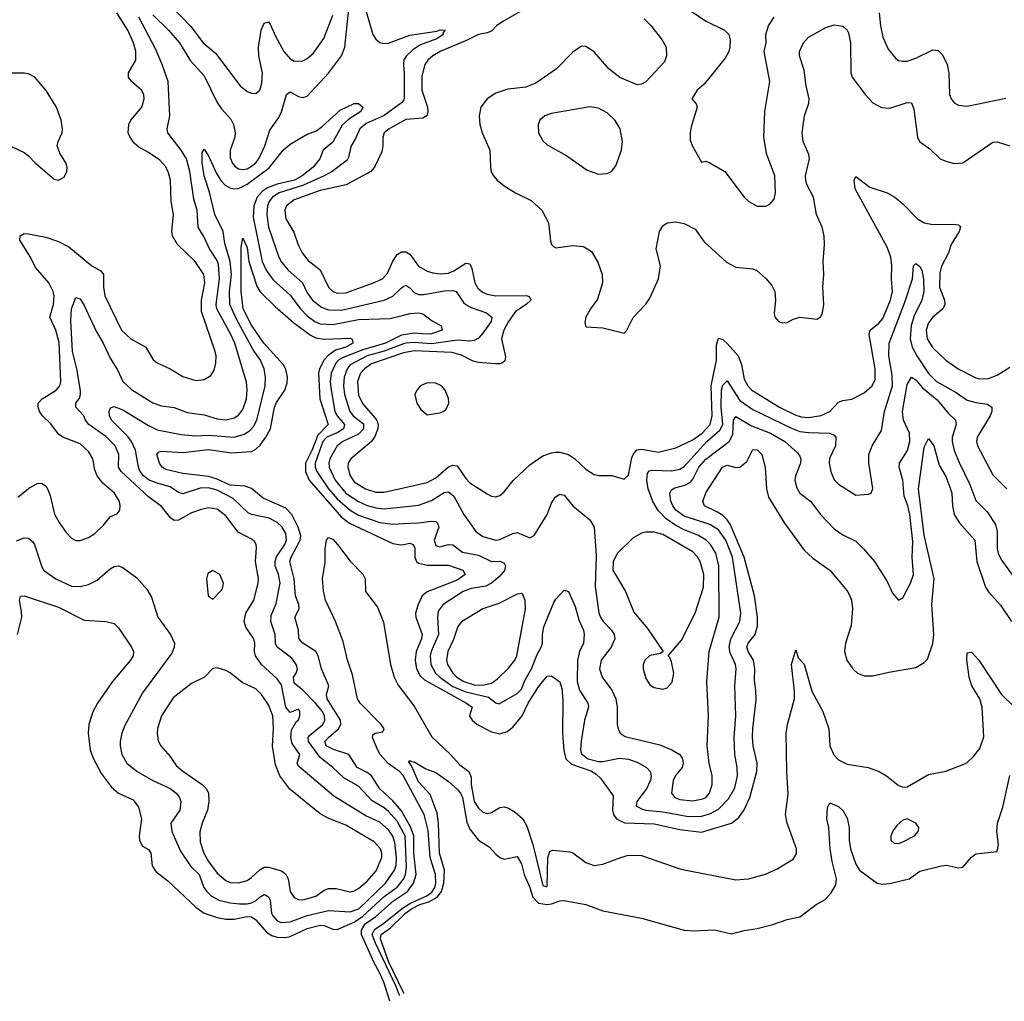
# Model space of a CAD drawing. Header units: inches. Extents: x 1305375 to 1407406, y 744550 to 841633.
# Tile 53 of 256: x 1348209 to 1352804, y 761358 to 765939. Entities that reach past the tile are written whole.
import ezdxf

# ---------------------------------------------------------------- set-up
doc = ezdxf.new("R2010")
doc.units = ezdxf.units.IN
doc.header["$MEASUREMENT"] = 0
doc.layers.add('B3746', color=7, linetype='Continuous')
doc.layers.add('B3756', color=7, linetype='Continuous')

msp = doc.modelspace()

# ---------------------------------------------------------------- linework, layer by layer
at = {"layer": 'B3746', "color": 5}
for points, elevation in [([(1348918.2, 765998.2), (1349006.7, 765906.7), (1349065.5, 765830), (1349122.3, 765782.3), (1349237.7, 765630), (1349270, 765603.1), (1349290, 765595.3), (1349310, 765594.4), (1349329.5, 765610), (1349338.3, 765641.7), (1349341.2, 765690), (1349325, 765770), (1349323.4, 765810), (1349335.9, 765890), (1349350, 765922.4), (1349370, 765928.9), (1349378, 765918), (1349402.1, 765862.1), (1349441.5, 765790), (1349470, 765756.6), (1349490, 765745.7), (1349530, 765746.7), (1349550, 765756.9), (1349578.4, 765781.6), (1349628.5, 765851.5), (1349670, 765960.3)], 980), ([(1349810, 766030.4), (1349855.8, 765870), (1349870, 765847), (1349890, 765831.5), (1349910, 765827), (1349930, 765829.5), (1350000, 765855.6)], 960), ([(1348193, 763507), (1348230, 763520.2), (1348250, 763519), (1348270, 763502.3), (1348277.4, 763490), (1348309.5, 763389.5), (1348320.2, 763370), (1348377.4, 763330), (1348450, 763295.9), (1348490, 763294), (1348530, 763302.7), (1348570, 763323.2), (1348630, 763376.5), (1348650, 763387.1), (1348670, 763390.2), (1348690, 763382.2), (1348754.6, 763334.6), (1348801.7, 763281.7), (1348823.9, 763243.9), (1348852.9, 763150), (1348912.4, 763070), (1348930.2, 763030), (1348929.3, 763010), (1348918, 762982), (1348781.6, 762798.4), (1348698.1, 762641.9), (1348685.2, 762610), (1348677.4, 762570), (1348676.8, 762550), (1348685.2, 762510), (1348708.5, 762470), (1348757.1, 762430), (1348830, 762388.9), (1348910, 762351.4), (1348938.2, 762330), (1348954.3, 762310), (1348959.8, 762290), (1348955.3, 762250), (1348913.9, 762190), (1348918.3, 762150), (1348958.7, 762058.7), (1349006.6, 761986.6), (1349045.8, 761950), (1349067.7, 761890), (1349081.3, 761870), (1349102, 761850), (1349137.6, 761830), (1349190, 761817.6), (1349233.7, 761813.7), (1349270, 761812.7), (1349290, 761817.5), (1349311.6, 761828.4), (1349330, 761845.3), (1349350, 761856.1), (1349354.6, 761854.6), (1349370, 761845.8), (1349377.1, 761830), (1349383.8, 761770), (1349390, 761756.5), (1349410, 761734.2), (1349430, 761725.8), (1349470, 761728.4), (1349550, 761757.9), (1349650, 761782.2), (1349750, 761776.3), (1349790.9, 761790), (1349915.5, 761910), (1349958.1, 761970), (1349965.8, 761994.2), (1349967.6, 762030), (1349959.2, 762099.2), (1349950, 762129), (1349930, 762158.6), (1349890, 762194.2), (1349823.5, 762223.5), (1349674.7, 762314.7), (1349510, 762455.1), (1349503.9, 762470), (1349516.4, 762510), (1349480.6, 762560.6), (1349473.7, 762590), (1349476.8, 762623.2), (1349498, 762662), (1349510, 762672.2), (1349516.1, 762690), (1349515.2, 762710), (1349510, 762721.1), (1349470, 762705.1), (1349450.9, 762730.9), (1349430, 762834.2), (1349410, 762863.5), (1349337.3, 762930), (1349308.3, 762970), (1349303.7, 762990), (1349306.6, 763030), (1349301.6, 763050), (1349264.3, 763104.3), (1349256.2, 763130), (1349263.9, 763170), (1349300.7, 763230), (1349321.9, 763310), (1349323, 763330), (1349309.4, 763410), (1349313.8, 763473.8), (1349311.8, 763490), (1349303.6, 763503.6), (1349293.5, 763513.5), (1349227.8, 763547.8), (1349170, 763622.9), (1349130, 763654.9), (1349090, 763660.5), (1349050, 763652.2), (1349010, 763637.9), (1348950, 763602.9), (1348930, 763602), (1348913.1, 763613.1), (1348870, 763666.6), (1348810, 763711.5), (1348682.8, 763830), (1348669.4, 763850), (1348670.4, 763910), (1348653.9, 763950), (1348610, 763993.8), (1348531.7, 764050), (1348514.9, 764070), (1348507.2, 764090), (1348470.7, 764130), (1348469.8, 764150), (1348486.9, 764173.1), (1348492.3, 764190), (1348491.8, 764208.2), (1348475, 764310), (1348455.7, 764390), (1348446.9, 764533.1), (1348450.7, 764590), (1348470, 764641.6), (1348490, 764636), (1348510, 764604.9), (1348565.3, 764485.3), (1348597.9, 764430), (1348630, 764359.6), (1348664.3, 764304.3), (1348689.4, 764250), (1348730, 764212.3), (1348830, 764151), (1348870, 764136.3), (1348930, 764128.7), (1348990, 764105.3), (1349070, 764095.3), (1349130, 764076.6), (1349170, 764072.1), (1349210, 764080.6), (1349230, 764093.5), (1349250, 764120.2), (1349266.5, 764170), (1349270.7, 764210.7), (1349266.8, 764246.8), (1349211.8, 764430), (1349194.6, 764470), (1349128.5, 764590), (1349125.9, 764610), (1349140.8, 764730), (1349136.1, 764796.1), (1349130, 764814.3), (1349094.7, 764870), (1349070, 764924.1), (1349042, 764970), (1349036.2, 765050), (1349021.2, 765101.2), (1349002.3, 765230), (1348986.4, 765290), (1348962, 765330), (1348900.2, 765410), (1348896.5, 765430), (1348909.2, 765490), (1348900.8, 765650), (1348873.7, 765730), (1348842.3, 765802.3), (1348763.8, 765950)], 960), ([(1348199.1, 763710), (1348250, 763751.4), (1348290, 763774.3), (1348310, 763776.5), (1348330, 763763.8), (1348337.7, 763750), (1348350, 763718.8), (1348371.1, 763631.1), (1348392.7, 763592.7), (1348425.7, 763545.7), (1348450, 763519.5), (1348470, 763508.9), (1348490, 763507.7), (1348530, 763522.3), (1348559.6, 763540.4), (1348599.8, 763580.2), (1348630, 763619.1), (1348665.4, 763634.6), (1348676.2, 763650), (1348678, 763670), (1348673.7, 763690), (1348651.1, 763730), (1348596.6, 763776.6), (1348569.8, 763810), (1348558.8, 763838.8), (1348549.8, 763890), (1348530, 763923.5), (1348490, 763959.3), (1348410.6, 763990.6), (1348390, 764003.9), (1348353.1, 764053.1), (1348315.3, 764090), (1348301.2, 764110), (1348294.3, 764130), (1348295.3, 764150), (1348312.9, 764170), (1348378.8, 764210), (1348395.8, 764230), (1348400.5, 764250), (1348392, 764432), (1348376.4, 764490), (1348349.2, 764550), (1348366.6, 764610), (1348369.3, 764650), (1348364.1, 764670), (1348343.8, 764710), (1348281.9, 764781.9), (1348259.6, 764830), (1348209.9, 764910), (1348210, 764930.2), (1348230, 764940.2), (1348250, 764939.8), (1348330, 764924), (1348390, 764903.1), (1348438.2, 764878.2), (1348544.9, 764790), (1348587.2, 764767.2), (1348599.7, 764750), (1348599.8, 764690), (1348606.3, 764650), (1348683.9, 764490), (1348726.5, 764450), (1348797.4, 764410), (1348832, 764352), (1348850, 764336.9), (1348910, 764310.2), (1348970, 764273.2), (1349030, 764254.3), (1349070, 764259.5), (1349100.9, 764279.1), (1349116.5, 764303.5), (1349124.6, 764335.4), (1349125.6, 764370), (1349120.8, 764390), (1349056.7, 764576.7), (1349056.7, 764630), (1349072.9, 764710), (1349067.5, 764750), (1349027.4, 764810), (1348944.7, 764890), (1348922.3, 764930), (1348919.2, 764950), (1348925.9, 765030), (1348915.2, 765090), (1348912.7, 765190), (1348903.6, 765223.6), (1348890, 765252.1), (1348862.4, 765282.4), (1348810, 765319.4), (1348764.4, 765344.4), (1348742.7, 765362.7), (1348723.5, 765390), (1348715.5, 765410), (1348717.1, 765450), (1348727.9, 765470), (1348779.1, 765530), (1348789.8, 765570), (1348788.1, 765590), (1348777.4, 765610), (1348729.8, 765650), (1348715.8, 765670), (1348716.5, 765690), (1348750.4, 765750), (1348750.4, 765789.6), (1348739.2, 765830), (1348712.7, 765890), (1348662.5, 765970)], 980), ([(1348830, 765961.3), (1348902.6, 765890), (1348953.9, 765830), (1349006.4, 765746.4), (1349070, 765676.6), (1349130, 765552.7), (1349150, 765522.6), (1349194.2, 765474.2), (1349205.7, 765450), (1349213.5, 765410), (1349212.1, 765390), (1349190.6, 765330), (1349190, 765296.3), (1349200.8, 765270), (1349213.5, 765253.5), (1349230, 765242.4), (1349250, 765239), (1349270, 765243.4), (1349290, 765254.8), (1349310, 765270.8), (1349324, 765290), (1349352, 765350), (1349376.6, 765423.4), (1349417.7, 765482.3), (1349430.7, 765509.3), (1349454.3, 765590), (1349470, 765602.7), (1349510, 765580.2), (1349530, 765575.6), (1349550, 765582.2), (1349650, 765688.8), (1349710.4, 765769.6), (1349725.3, 765810), (1349745.3, 765990)], 960), ([(1350000, 765736.9), (1349999.5, 765730), (1350000, 765724.8)], 960), ([(1348170, 765347.6), (1348230, 765319.3), (1348250, 765303.8), (1348280.3, 765270), (1348370, 765194.9), (1348390, 765190.3), (1348416.6, 765203.4), (1348428.5, 765230), (1348429.7, 765250), (1348424.4, 765270), (1348395.4, 765315.4), (1348383.1, 765350), (1348387.6, 765370), (1348406.2, 765410), (1348408.2, 765430), (1348402.2, 765470), (1348379.8, 765530), (1348330.5, 765610.5), (1348278.9, 765670), (1348250, 765685.3), (1348230, 765689.8), (1348169.5, 765689.5)], 1020), ([(1350000, 762144), (1349970, 762198.3), (1349930, 762243.4), (1349910, 762260.3), (1349853.4, 762293.4), (1349790, 762362.2), (1349721.8, 762401.8), (1349670.6, 762450), (1349610, 762496.2), (1349556.6, 762570), (1349554.1, 762590), (1349560.9, 762599.1), (1349623.6, 762650), (1349632.5, 762670), (1349631, 762690), (1349621.4, 762710), (1349588.8, 762750), (1349530, 762809.9), (1349490, 762842.5), (1349485.7, 762870), (1349498.8, 762890), (1349504.9, 762910), (1349499, 762930), (1349478.7, 762958.7), (1349409.9, 763010), (1349402.8, 763030), (1349401.4, 763070), (1349380.1, 763130), (1349381.9, 763158.1), (1349405.9, 763214.1), (1349423.5, 763310), (1349416.9, 763350), (1349401, 763390), (1349400.3, 763410), (1349407.7, 763432.3), (1349445.1, 763490), (1349453, 763510), (1349450, 763541), (1349433, 763570), (1349410, 763593.1), (1349373.3, 763613.3), (1349290, 763629.4), (1349275.8, 763635.8), (1349204.2, 763704.2), (1349130, 763742.8), (1349090, 763753.5), (1349050, 763752.6), (1348970, 763726.8), (1348950, 763732.1), (1348910, 763758.8), (1348850, 763775.3), (1348810, 763792.1), (1348786.4, 763810), (1348770.7, 763830), (1348762.2, 763850), (1348749.6, 763930), (1348730.4, 763970.4), (1348713.8, 763993.8), (1348636.3, 764070), (1348627, 764090), (1348625.3, 764110), (1348632.3, 764127.7), (1348650, 764134), (1348690, 764117.7), (1348810, 764044.4), (1348850, 764025), (1348962.4, 764002.4), (1349030, 763997.3), (1349090, 764000.6), (1349210, 763990.5), (1349256, 764004), (1349280.2, 764019.8), (1349299.9, 764040.1), (1349315.5, 764070), (1349354, 764230), (1349356.2, 764270), (1349349.9, 764310), (1349332.3, 764350), (1349298.4, 764398.4), (1349220.6, 764540.6), (1349188.5, 764610), (1349187.7, 764670), (1349196.5, 764750), (1349190.2, 764810.2), (1349166, 764894), (1349158.6, 764950), (1349118.9, 765030), (1349093.8, 765133.8), (1349069.6, 765210), (1349060.4, 765270), (1349060.6, 765319.4), (1349070, 765333.7), (1349090, 765302.6), (1349124.7, 765224.7), (1349147.8, 765187.8), (1349167, 765167), (1349192.5, 765152.5), (1349210, 765148.9), (1349230, 765151.6), (1349270, 765170.4), (1349373.4, 765246.6), (1349438.2, 765330), (1349470, 765358.2), (1349550, 765404.1), (1349590, 765418.8), (1349619.9, 765440.1), (1349704.1, 765515.9), (1349770, 765547.6), (1349790, 765547.4), (1349810, 765530.4), (1349800.2, 765510), (1349744.9, 765475.1), (1349712.8, 765447.2), (1349670, 765367.8), (1349625.2, 765330), (1349609, 765290), (1349578.2, 765250), (1349527.3, 765210), (1349491.1, 765190), (1349409.5, 765170.5), (1349365.5, 765154.5), (1349341.5, 765138.5), (1349317.1, 765110), (1349301, 765070), (1349297.6, 765017.6), (1349340.1, 764810), (1349358.8, 764770), (1349390, 764726.1), (1349470, 764653.1), (1349518.3, 764590), (1349550, 764556.6), (1349585.3, 764530), (1349610, 764519.2), (1349670, 764516.2), (1349790, 764539.2), (1349936, 764544), (1350000, 764560.2)], 940), ([(1350000, 765563.3), (1349998.9, 765561.1), (1349990.1, 765550), (1349910, 765491.4), (1349826.2, 765453.8), (1349795.7, 765430), (1349775.8, 765384.2), (1349753.2, 765346.8), (1349743.7, 765296.3), (1349736.2, 765283.8), (1349666.8, 765230), (1349629.5, 765210), (1349533.7, 765166.3), (1349419.3, 765130), (1349388.4, 765110), (1349372.9, 765090), (1349365, 765070), (1349361.7, 765030), (1349369, 764970), (1349417.6, 764830), (1349430, 764807.9), (1349462.2, 764770), (1349527.9, 764710), (1349550, 764664.8), (1349575.2, 764630), (1349616.5, 764596.5), (1349650, 764584.9), (1349710, 764583.7), (1349910, 764630.1), (1349950, 764649.1), (1349990, 764688.1), (1350000, 764693.7)], 960), ([(1350000, 765467.2), (1349932.3, 765430), (1349910.2, 765410), (1349902.5, 765390), (1349903.7, 765350), (1349898.7, 765321.3), (1349864.6, 765250), (1349846.9, 765230), (1349731.7, 765168.3), (1349610, 765141), (1349490, 765098.6), (1349454.2, 765070), (1349445.6, 765050), (1349450, 765008.9), (1349487.3, 764947.3), (1349508, 764888), (1349526.9, 764850), (1349554.8, 764814.8), (1349611.3, 764771.3), (1349649.4, 764690), (1349670, 764670.2), (1349690, 764661.8), (1349730, 764663.6), (1349859.7, 764710), (1349901.4, 764730), (1349924.9, 764755.1), (1349950, 764811.3), (1349970, 764843.2), (1349990, 764854.8), (1350000, 764855)], 980), ([(1350000, 762229.2), (1349990, 762246.5), (1349950, 762294.2), (1349890, 762349.9), (1349850.2, 762410.2), (1349830, 762426.1), (1349783.8, 762450), (1349744.2, 762510), (1349672.9, 762532.9), (1349639.3, 762550), (1349636.7, 762556.7), (1349632.4, 762570), (1349649.4, 762590), (1349697, 762630), (1349707.3, 762650), (1349706.3, 762670), (1349643.4, 762770), (1349640.2, 762790), (1349651.6, 762830), (1349616.9, 762910), (1349601.5, 762970), (1349589.9, 762990), (1349529.1, 763030), (1349510.9, 763050.9), (1349508.9, 763090), (1349492.3, 763150), (1349512.2, 763190), (1349510.6, 763209.4), (1349495.9, 763250), (1349488.8, 763330), (1349468.5, 763410), (1349474.7, 763430), (1349518, 763510), (1349519.8, 763530), (1349508.8, 763571.2), (1349479, 763630), (1349450, 763658.8), (1349345.3, 763705.3), (1349290, 763751.2), (1349261.3, 763761.3), (1349190, 763766.9), (1349130, 763794.2), (1349090, 763806.5), (1348970, 763821.2), (1348890, 763839.2), (1348873.8, 763850), (1348861.1, 763870), (1348847.9, 763910), (1348857.7, 763922.3), (1348870, 763924.7), (1348970, 763919.4), (1349090, 763932.3), (1349197.6, 763917.6), (1349290, 763924.5), (1349310, 763933.9), (1349330, 763952.8), (1349357.6, 763990), (1349379.7, 764030), (1349397.1, 764130), (1349407.1, 764152.9), (1349445.8, 764210), (1349456.3, 764243.7), (1349458.7, 764270), (1349450, 764308.6), (1349438.5, 764330), (1349348.6, 764430), (1349290, 764512.8), (1349251.3, 764590), (1349242.5, 764670), (1349242.3, 764877.7), (1349250, 764919.3), (1349270, 764875.5), (1349277.3, 764810), (1349314.9, 764694.9), (1349330, 764668.5), (1349400.5, 764600.5), (1349485.6, 764525.6), (1349566.4, 764466.4), (1349590, 764453.8), (1349630, 764447.3), (1349750, 764452.3), (1349758.4, 764450), (1349762, 764442), (1349763.5, 764430), (1349750, 764421.6), (1349730.2, 764410), (1349682.8, 764397.2), (1349647.6, 764372.4), (1349629.2, 764350.8), (1349607.9, 764310), (1349603.1, 764290), (1349608.9, 764170), (1349648.2, 764050), (1349599.7, 764000.3), (1349571.5, 763928.5), (1349541.6, 763870), (1349542.4, 763830), (1349559.2, 763790), (1349710, 763618.1), (1349747.2, 763590), (1349950, 763493.8), (1349987.7, 763487.7), (1350000, 763490.2)], 920), ([(1350000, 764467.6), (1349990, 764465.8), (1349916.3, 764430), (1349810, 764397.4), (1349717.8, 764362.2), (1349696.6, 764350), (1349683.9, 764336.1), (1349662, 764290), (1349657.8, 764250), (1349660.7, 764220.7), (1349679.8, 764110), (1349690.4, 764090), (1349724.2, 764050), (1349720.3, 764030), (1349690, 764011), (1349642.2, 763990), (1349623.9, 763970), (1349586.7, 763870), (1349587.1, 763850), (1349594.5, 763830), (1349649.6, 763750), (1349690, 763702.5), (1349750, 763650.7), (1349790, 763627.1), (1349890, 763593.2), (1349950, 763585.1), (1350000, 763587.5)], 940), ([(1350000, 764425.8), (1349910, 764391.8), (1349830, 764370), (1349751.5, 764328.5), (1349736.4, 764310), (1349722.1, 764270), (1349719.2, 764230), (1349724.9, 764190), (1349748.9, 764110), (1349765.3, 764090), (1349812.6, 764052.6), (1349813.6, 764030), (1349790, 764004.7), (1349717.1, 763970), (1349690.1, 763949.9), (1349656.4, 763890), (1349651.2, 763870), (1349653.2, 763850), (1349680.1, 763790), (1349730, 763729), (1349790, 763689.7), (1349830, 763672.1), (1349870, 763661.1), (1349910, 763656.1), (1350000, 763666)], 960), ([(1350000, 764383.5), (1349990, 764381.3), (1349850, 764333.1), (1349816.9, 764310), (1349798.9, 764290), (1349784.3, 764250), (1349790, 764186.9), (1349808.1, 764148.1), (1349875.9, 764070), (1349881.3, 764050), (1349879.8, 764030), (1349865.9, 763994.1), (1349850.3, 763969.7), (1349754, 763890), (1349741.7, 763870), (1349740.1, 763850), (1349750.8, 763810), (1349770, 763781.9), (1349822.4, 763750), (1349870, 763734.3), (1349910, 763734.2), (1350000, 763754.3)], 980), ([(1350000, 762408.2), (1349999.1, 762410), (1349981.2, 762430), (1349927.5, 762467.5), (1349890.3, 762510), (1349879.8, 762530), (1349854.4, 762590), (1349857.4, 762602.6), (1349867.3, 762610), (1349903.9, 762616.1), (1349909, 762630), (1349894.7, 762650), (1349796.8, 762750), (1349784.6, 762770), (1349761.2, 762881.2), (1349737.7, 762950), (1349717.4, 763037.4), (1349683.1, 763130), (1349636.2, 763230), (1349626.6, 763273.4), (1349622.3, 763330), (1349633.7, 763406.3), (1349634.2, 763470), (1349641.1, 763510), (1349650, 763522.9), (1349670, 763514.2), (1349692.3, 763490), (1349750, 763412.3), (1349810, 763350.8), (1349821.3, 763330), (1349822.2, 763270), (1349877.7, 763197.7), (1349906.7, 763126.7), (1349939, 762930), (1349956.2, 762870), (1349974.1, 762834.1), (1350000, 762800.2)], 880), ([(1348199, 763070), (1348217.9, 763150), (1348217.7, 763177.7), (1348207.2, 763230), (1348211.5, 763248.5), (1348230, 763250.2), (1348390, 763197.5), (1348510, 763137), (1348610.3, 763130.3), (1348650, 763120.4), (1348670, 763101.3), (1348730.2, 763010), (1348739.6, 762990), (1348738.2, 762970), (1348726.2, 762950), (1348641.8, 762850), (1348571.1, 762750), (1348550, 762709.6), (1348531, 762650), (1348528.6, 762610), (1348537.2, 762530), (1348553.3, 762490), (1348590, 762420.2), (1348636.9, 762356.9), (1348670, 762330.2), (1348737.7, 762297.7), (1348763.5, 762263.5), (1348776.8, 762210), (1348766, 762130), (1348768.1, 762108.1), (1348782.1, 762082.1), (1348810, 762066), (1348820.7, 762050), (1348826.7, 761990), (1348843.3, 761963.3), (1348900.5, 761920.5), (1349030, 761797.2), (1349068.8, 761768.8), (1349130, 761748.7), (1349170, 761741), (1349210, 761741.9), (1349270, 761754.3), (1349290, 761753.2), (1349310, 761738.8), (1349360.6, 761680.6), (1349385.2, 761665.2), (1349410, 761657.5), (1349450, 761656.7), (1349470, 761661.1), (1349550, 761697.5), (1349610, 761713.5), (1349630, 761712.7), (1349670, 761695.6), (1349690, 761692.9), (1349770, 761727.3), (1349810, 761755.5), (1349910, 761846.7), (1349970, 761891.5), (1350000, 761928.2)], 940), ([(1349935.6, 761358.3), (1349910, 761443.1), (1349890, 761489.5), (1349860.5, 761540.5), (1349804.3, 761670), (1349804.3, 761690), (1349820.9, 761719.1), (1349870, 761753.3), (1349953.5, 761826.5), (1350000, 761857.6)], 920), ([(1349982.4, 761384.3), (1349979.4, 761390), (1349964.3, 761430), (1349868.3, 761630), (1349854.1, 761670), (1349865.5, 761694.5), (1349901.9, 761718.1), (1350000, 761796.1)], 880), ([(1350000, 761400), (1349930, 761544), (1349892, 761650), (1349895.2, 761670), (1349939.3, 761700.7), (1350000, 761760.4)], 860)]:
    msp.add_lwpolyline(points, dxfattribs=dict(at, elevation=elevation))
at = {"layer": 'B3746', "color": 5, "elevation": 980}
for points in [[(1349110, 763368), (1349086, 763354), (1349081, 763330), (1349088.4, 763250), (1349110, 763234.8), (1349150, 763276), (1349157, 763290), (1349159.3, 763310), (1349142, 763350)], [(1349130, 762914), (1349110, 762911.8), (1349070.7, 762870), (1349010, 762841.6), (1348925.1, 762774.9), (1348870.2, 762690), (1348851.3, 762631.3), (1348849.3, 762610), (1348854.2, 762574.2), (1348866.9, 762550), (1348910, 762500.2), (1348938.5, 762458.5), (1348970, 762431.5), (1349059.4, 762370), (1349080.1, 762350), (1349088.9, 762330), (1349090.8, 762290), (1349084.5, 762250), (1349059.8, 762190), (1349048.8, 762148.8), (1349050, 762102.8), (1349067.5, 762050), (1349090.1, 762010), (1349130, 761956.3), (1349170, 761922.3), (1349190, 761912.7), (1349230, 761911.1), (1349270, 761922.5), (1349290, 761935.3), (1349330, 761972.8), (1349350, 761984.3), (1349370, 761983.7), (1349430, 761966.3), (1349451.3, 761951.3), (1349461, 761930), (1349470.9, 761870), (1349490, 761842.3), (1349510, 761832.9), (1349530, 761831.9), (1349590, 761849.1), (1349630, 761876.6), (1349650, 761884.8), (1349685.1, 761885.1), (1349750, 761869), (1349770, 761873.5), (1349790, 761884.7), (1349830, 761918.1), (1349872.4, 761967.6), (1349898.5, 762030), (1349899.2, 762050), (1349892.8, 762070), (1349862.3, 762102.3), (1349730, 762180.2), (1349651.1, 762211.1), (1349610, 762233.1), (1349468.5, 762348.5), (1349422.5, 762410), (1349402.4, 762462.4), (1349388.8, 762548.8), (1349393.4, 762633.4), (1349390.4, 762690), (1349370, 762742), (1349337.6, 762790), (1349310, 762816.8), (1349246.4, 762846.4), (1349190, 762891.2), (1349170, 762902)]]:
    msp.add_lwpolyline(points, close=True, dxfattribs=at)
at = {"layer": 'B3756', "color": 5}
for points, elevation in [([(1350602, 766010), (1350462.7, 765930), (1350434.1, 765910), (1350410, 765884.9), (1350390, 765876.6), (1350349.1, 765870), (1350297.1, 765842.9), (1350171, 765790), (1350136.6, 765770), (1350113, 765750), (1350099.5, 765730), (1350085.5, 765674.5), (1350084.6, 765610), (1350111.3, 765530), (1350113.1, 765510), (1350108.3, 765490), (1350090, 765479.3), (1350010, 765472.7), (1350000, 765467.2)], 980), ([(1351290, 766012.7), (1351411.9, 765931.9), (1351498, 765890), (1351518, 765870), (1351524.5, 765844.5), (1351522.6, 765810), (1351517.5, 765790), (1351500.8, 765759.2), (1351402.7, 765637.3), (1351370.8, 765610), (1351346, 765570), (1351366, 765546), (1351370.3, 765530.3), (1351342.1, 765437.9), (1351336.8, 765410), (1351337.2, 765377.2), (1351347.9, 765347.9), (1351390, 765274), (1351410, 765278), (1351428.9, 765271.1), (1351499.1, 765230), (1351590, 765110.5), (1351610.7, 765090), (1351650, 765068.4), (1351690, 765068), (1351710, 765077.3), (1351730, 765101), (1351735.8, 765130), (1351732, 765210), (1351693.6, 765313.6), (1351681.1, 765390), (1351685.7, 765510), (1351709.7, 765650), (1351682.4, 765790), (1351691.7, 765830), (1351690.9, 765870), (1351702.8, 765910), (1351729.8, 765950)], 1040), ([(1352218.9, 765970), (1352225.6, 765910), (1352236.7, 765856.7), (1352261.6, 765801.6), (1352297.7, 765757.7), (1352310, 765748.2), (1352330, 765744.4), (1352350, 765745.3), (1352390, 765758.9), (1352470, 765797.7), (1352495.6, 765795.6), (1352515.1, 765775.1), (1352537.2, 765730), (1352544.7, 765690), (1352548.2, 765590), (1352555.3, 765570), (1352570, 765550.4), (1352590, 765540.4), (1352630, 765535.8), (1352810, 765572.2)], 1040), ([(1351122.8, 765942.8), (1351153, 765913), (1351205.6, 765845.6), (1351224.8, 765810), (1351227.8, 765770), (1351217.6, 765742.4), (1351130, 765648.4), (1351110, 765637.2), (1351090, 765635.3), (1351010, 765669.2), (1350957.8, 765710), (1350890, 765788.2), (1350850, 765814), (1350830, 765815.1), (1350790, 765787.3), (1350713.7, 765710), (1350617.9, 765642.1), (1350570, 765623), (1350486.3, 765613.7), (1350430, 765596.5), (1350390.1, 765569.9), (1350361.2, 765530), (1350352.2, 765490), (1350355.2, 765450), (1350366.4, 765410), (1350402, 765330), (1350405.2, 765250), (1350409.2, 765229.2), (1350419.5, 765210), (1350436.4, 765190), (1350470, 765162.6), (1350521.6, 765130), (1350595.5, 765095.5), (1350644.9, 765050), (1350676, 764990), (1350685.7, 764905.7), (1350690.5, 764890), (1350700.2, 764880.2), (1350710, 764874.4), (1350790, 764885.5), (1350840.2, 764880.2), (1350877.1, 764857.1), (1350907.2, 764807.2), (1350926.5, 764750), (1350928, 764710), (1350905.4, 764634.6), (1350872.4, 764590), (1350850.4, 764550), (1350845.2, 764525.2), (1350850, 764506), (1350930, 764500.3), (1351030, 764476.3), (1351042, 764490), (1351071.5, 764548.5), (1351130, 764610.8), (1351150, 764638.8), (1351189.6, 764730), (1351198.3, 764790), (1351179.6, 764870), (1351194.2, 764950), (1351210, 764976.3), (1351230, 764990.2), (1351270, 764996.1), (1351310, 764987.9), (1351361.6, 764961.6), (1351402.2, 764902.2), (1351507, 764807), (1351550, 764783.6), (1351630, 764775.6), (1351648.4, 764768.4), (1351690.9, 764730.9), (1351718.9, 764698.9), (1351732.9, 764670), (1351736, 764630), (1351729, 764569), (1351733, 764550), (1351750, 764530.6), (1351770, 764523.8), (1351790, 764525.5), (1351818.3, 764541.7), (1351850, 764550.4), (1351930, 764541.3), (1351947, 764553), (1351955.4, 764570), (1351961, 764610), (1351956, 764690), (1351960.9, 764750), (1351958.2, 764810), (1351964.9, 764890), (1351963.2, 764930), (1351953.7, 764970), (1351926.4, 765030), (1351912.5, 765110), (1351881.7, 765170), (1351876.7, 765190), (1351876.2, 765210), (1351894.8, 765290), (1351891.7, 765310), (1351865.3, 765370), (1351859.5, 765410), (1351870.9, 765490), (1351891.6, 765548.4), (1351893, 765570), (1351879.5, 765630), (1351870, 765702.9), (1351848.2, 765770), (1351848, 765790), (1351866.6, 765830), (1351890, 765857.3), (1351970, 765902.4), (1352010, 765915), (1352050, 765907.7), (1352070, 765890.3), (1352077, 765877), (1352086.4, 765830), (1352087, 765690), (1352094, 765670), (1352153.8, 765590), (1352190, 765551.3), (1352230, 765529.2), (1352270, 765526.4), (1352350, 765552.8), (1352370.2, 765550.2), (1352380.6, 765520.6), (1352398.5, 765390), (1352407.2, 765370), (1352455.5, 765335.5), (1352504.9, 765290), (1352530, 765278), (1352570, 765267.9), (1352610, 765270.2), (1352750, 765367.8), (1352770, 765368.7), (1352830, 765350.1)], 1020), ([(1350000, 765855.6), (1350030, 765866.8), (1350155.5, 765884.5), (1350170.9, 765890.9), (1350194.9, 765890), (1350183.7, 765876.3), (1350184.2, 765870), (1350154.9, 765850), (1350079.1, 765820.9), (1350042.6, 765797.4), (1350011.6, 765768.4), (1350001, 765750), (1350000, 765736.9)], 960), ([(1350000, 765724.8), (1350003.5, 765690), (1350003.4, 765570), (1350000, 765563.3)], 960), ([(1350000, 763754.3), (1350110, 763779), (1350150, 763800.9), (1350210, 763852.1), (1350230, 763860.7), (1350250, 763856.8), (1350290, 763797.1), (1350310, 763777.7), (1350390, 763726.5), (1350410, 763715.6), (1350430, 763711.9), (1350450, 763718.9), (1350470, 763735.2), (1350511.5, 763788.5), (1350590, 763862), (1350650, 763904), (1350690, 763918), (1350710, 763920.2), (1350730, 763920.2), (1350770, 763909.2), (1350799.6, 763890), (1350850, 763841.3), (1350890, 763816.9), (1350912, 763812), (1350972.5, 763812.5), (1351030, 763794.9), (1351050, 763812.7), (1351065.7, 763894.3), (1351071.1, 763910), (1351089.1, 763930.9), (1351110, 763935.2), (1351190, 763921.3), (1351270, 763940.3), (1351350, 763978.9), (1351392.8, 764010), (1351431.3, 764050), (1351440.8, 764090), (1351435.3, 764230), (1351460.5, 764350), (1351459.9, 764420.1), (1351470, 764453.1), (1351490, 764445.6), (1351510, 764427.7), (1351562.1, 764370), (1351577.4, 764330), (1351590, 764261.5), (1351606.5, 764230), (1351625.3, 764210), (1351754.2, 764130), (1351830, 764092.8), (1351855, 764085), (1351890, 764082.1), (1351948.1, 764091.9), (1351989.9, 764110.1), (1352030, 764153.7), (1352050, 764161.3), (1352092.5, 764167.5), (1352150, 764197.1), (1352187.2, 764230), (1352200.9, 764259.1), (1352200.6, 764310), (1352172.1, 764470), (1352177.7, 764490), (1352217.8, 764522.2), (1352236.1, 764543.9), (1352272.7, 764630), (1352281.3, 764670), (1352277.1, 764730), (1352279.2, 764790), (1352273.6, 764830), (1352256.8, 764876.8), (1352106.8, 765150), (1352103.5, 765190), (1352110, 765206.8), (1352176.5, 765156.5), (1352256.9, 765130), (1352292.3, 765110), (1352330, 765078.9), (1352398.7, 765010), (1352429.1, 764990), (1352470, 764983.3), (1352564.5, 764984.5), (1352590, 764980.8), (1352595.8, 764975.8), (1352599.2, 764970), (1352593.1, 764950), (1352556.3, 764890), (1352543.7, 764850), (1352510.8, 764789.2), (1352502.5, 764757.5), (1352501.3, 764690), (1352523.8, 764630), (1352526.5, 764610), (1352517, 764590), (1352470, 764551.2), (1352450, 764524.8), (1352439.3, 764490), (1352443.5, 764450), (1352470, 764407.8), (1352531.2, 764350), (1352588.8, 764308.8), (1352670, 764267.8), (1352690, 764262.7), (1352730, 764263.6), (1352770, 764280.1), (1352830, 764317.4)], 980), ([(1350000, 764855), (1350010, 764855.1), (1350030, 764843.9), (1350070, 764788.6), (1350110, 764764.6), (1350137.2, 764757.2), (1350173, 764753), (1350210, 764755.8), (1350233.9, 764766.1), (1350290, 764802.7), (1350310, 764799), (1350318.3, 764778.3), (1350332.4, 764710), (1350346, 764686), (1350367.8, 764667.8), (1350390, 764657.8), (1350430, 764650.1), (1350571.6, 764651.6), (1350586.3, 764646.3), (1350593.4, 764633.4), (1350594, 764630), (1350571.8, 764610), (1350523.1, 764576.9), (1350489.2, 764530.8), (1350467.8, 764490), (1350456.8, 764450), (1350475.2, 764364.8), (1350472.5, 764347.5), (1350462.3, 764337.7), (1350450, 764332.7), (1350427.5, 764332.5), (1350350, 764338.6), (1350325.5, 764345.5), (1350270, 764373.2), (1350225.3, 764385.3), (1350050, 764394.1), (1350000, 764383.5)], 980), ([(1350000, 763666), (1350070, 763673.6), (1350130, 763695.7), (1350190, 763732.7), (1350210, 763735.8), (1350235.2, 763715.2), (1350281.1, 763630), (1350337.3, 763550), (1350370, 763527.4), (1350429.8, 763510.2), (1350450, 763512.5), (1350510, 763541.7), (1350530, 763545.7), (1350590, 763521.6), (1350610, 763532.4), (1350670.9, 763629.1), (1350690, 763682.4), (1350707.7, 763710), (1350730, 763724), (1350750, 763720.3), (1350790.2, 763670), (1350870, 763605.2), (1350890.1, 763570), (1350898.4, 763438.4), (1350893.9, 763293.9), (1350911.7, 763171.7), (1350918.5, 763150), (1350930.9, 763130.9), (1350970.2, 763090), (1350983.2, 763070), (1350985.9, 763050), (1350969.4, 763010), (1350921.7, 762950), (1350915.1, 762910), (1350927, 762870), (1350971.8, 762810), (1350990.2, 762770), (1350997.1, 762730), (1350997.2, 762650), (1351001.2, 762630), (1351011.4, 762610), (1351034.2, 762594.2), (1351195.4, 762555.4), (1351252.2, 762532.2), (1351288.9, 762510), (1351301.5, 762490), (1351304.9, 762470), (1351299.7, 762450), (1351270, 762413.8), (1351258.4, 762390), (1351250.2, 762330.2), (1351265.4, 762310), (1351290, 762300.1), (1351350, 762293.9), (1351397.2, 762302.8), (1351410.5, 762310), (1351427.4, 762330), (1351439.9, 762370), (1351439.8, 762410), (1351426, 762470), (1351416.8, 762550), (1351423.7, 762690), (1351415.3, 762850), (1351426.9, 762990), (1351472.4, 763150), (1351471.4, 763390), (1351457.5, 763450), (1351432.1, 763490), (1351411.7, 763510), (1351373.4, 763533.4), (1351310, 763557.6), (1351270, 763578.4), (1351224.8, 763610), (1351188.3, 763648.3), (1351163.1, 763690), (1351141, 763750), (1351135, 763790), (1351138.5, 763821.5), (1351146.7, 763833.3), (1351162.8, 763837.2), (1351250, 763832.9), (1351290, 763840.6), (1351310, 763854.3), (1351414.8, 763970), (1351476.7, 764023.3), (1351490, 764050), (1351482.3, 764130), (1351484, 764210), (1351490, 764233.6), (1351510, 764253.2), (1351570, 764162.1), (1351630, 764119.7), (1351810, 764032.5), (1351850, 764017.7), (1351890, 764012.1), (1351989, 764009), (1352010, 763999.6), (1352016.8, 763990), (1352015.3, 763950), (1351988.3, 763891.7), (1351986.7, 763870), (1351994.6, 763830), (1352010, 763792.3), (1352030, 763771), (1352110, 763720.5), (1352170, 763724.9), (1352182, 763730), (1352189.5, 763750.5), (1352170.6, 763870), (1352171.5, 763910), (1352186.6, 763950), (1352230, 764022), (1352244, 764110), (1352281.7, 764230), (1352280.6, 764280.6), (1352264.6, 764370), (1352265.9, 764430), (1352339.5, 764620.5), (1352374.6, 764730), (1352380.5, 764790), (1352390, 764800.4), (1352410, 764787.3), (1352418, 764770), (1352427.2, 764727.2), (1352427.4, 764670), (1352419.2, 764630), (1352382.5, 764557.5), (1352369.1, 764510.9), (1352364.3, 764450), (1352373.7, 764410), (1352394.9, 764370), (1352450, 764287.6), (1352487, 764250), (1352578.6, 764198.6), (1352630, 764163.9), (1352670, 764151.8), (1352725.1, 764145.1), (1352745.2, 764130), (1352745.8, 764110), (1352738.3, 764090), (1352676.3, 763990), (1352673.4, 763970), (1352677.7, 763950), (1352750, 763815.2), (1352815, 763750)], 960), ([(1350000, 764693.7), (1350010, 764699.4), (1350030, 764687.6), (1350050, 764665.8), (1350070, 764656.4), (1350096.1, 764656.1), (1350190, 764673.9), (1350230, 764674.3), (1350245.7, 764670), (1350279.4, 764619.4), (1350290.1, 764610.1), (1350316, 764596), (1350387, 764570), (1350411.8, 764550), (1350409.4, 764530), (1350370, 764475.4), (1350350, 764452.7), (1350330, 764441.1), (1350310, 764438.5), (1350250, 764443.5), (1350130, 764426), (1350050, 764433), (1350010, 764429.6), (1350000, 764425.8)], 960), ([(1350000, 764560.2), (1350030, 764567.8), (1350070.6, 764570.6), (1350090, 764566.5), (1350132.7, 764532.7), (1350174.9, 764510), (1350180.3, 764490), (1350130, 764473.2), (1350109.1, 764470.9), (1350050, 764476.5), (1350000, 764467.6)], 940), ([(1350000, 763587.5), (1350070, 763590.8), (1350130, 763598.8), (1350150, 763596.6), (1350158.5, 763590), (1350165.3, 763570), (1350142.8, 763510), (1350150, 763485.2), (1350170, 763479.1), (1350210, 763490.1), (1350230, 763487.8), (1350274.4, 763454.4), (1350350, 763439.5), (1350410, 763411.1), (1350451.4, 763411.4), (1350470, 763403.1), (1350475, 763390), (1350471.2, 763368.8), (1350450, 763341.8), (1350410.8, 763309.2), (1350384, 763296), (1350315.6, 763284.4), (1350278.5, 763270), (1350185.2, 763210), (1350161.8, 763178.2), (1350158, 763150), (1350162.3, 763070), (1350129, 762990), (1350124.2, 762970), (1350127.5, 762930), (1350149.3, 762890), (1350169.1, 762870), (1350230, 762827.6), (1350290, 762803), (1350396.9, 762776.9), (1350430, 762750.9), (1350446.7, 762746.7), (1350530, 762795.1), (1350550, 762814.7), (1350565.3, 762854.7), (1350597, 762910), (1350623.3, 762976.7), (1350641.9, 763010), (1350648, 763030), (1350648.3, 763070), (1350655, 763105), (1350701.2, 763218.8), (1350710, 763234.2), (1350750, 763276.3), (1350770, 763270.6), (1350800.4, 763200.4), (1350817.8, 763137.8), (1350839.1, 763090), (1350842.1, 763070), (1350839.8, 763030), (1350821.7, 762990), (1350811.3, 762950), (1350810.1, 762850.1), (1350821, 762810), (1350860.6, 762750), (1350863.8, 762730), (1350845.1, 762670), (1350828.1, 762571.9), (1350825.5, 762530), (1350830, 762512.7), (1350861.5, 762490), (1350910, 762477.8), (1350930, 762477), (1351007.4, 762492.6), (1351050, 762487.6), (1351092.9, 762472.9), (1351133.2, 762450), (1351151, 762430), (1351155.5, 762410), (1351152.5, 762390), (1351134.1, 762350), (1351088.1, 762290), (1351086, 762270), (1351110, 762255.6), (1351130.5, 762250.5), (1351210, 762241.8), (1351330, 762220.6), (1351390, 762222.6), (1351430, 762233.2), (1351470, 762254.7), (1351517, 762303), (1351545.2, 762354.8), (1351558, 762410), (1351556.7, 762450), (1351545.6, 762510), (1351543.1, 762590), (1351551.3, 762690), (1351546, 762830), (1351551.9, 762910), (1351548.7, 762930), (1351524.8, 762984.8), (1351519.9, 763010), (1351527.4, 763050), (1351569.9, 763130), (1351573.3, 763170), (1351534.6, 763430), (1351504, 763510), (1351470, 763558.4), (1351430, 763583.3), (1351310, 763622.2), (1351271.2, 763650), (1351256.6, 763670), (1351247.7, 763692.3), (1351242.8, 763730), (1351250, 763744.9), (1351265.2, 763754.8), (1351312.9, 763767.1), (1351338.6, 763781.4), (1351350, 763794.1), (1351378, 763850), (1351410, 763887.6), (1351519.9, 763970), (1351536.7, 764003.3), (1351539.6, 764070), (1351550, 764086.8), (1351623.7, 764043.7), (1351711.8, 764010), (1351778.6, 763970), (1351838.2, 763918.2), (1351850, 763901.7), (1351854.2, 763890), (1351852.6, 763870), (1351829, 763810), (1351826.1, 763790), (1351834.6, 763754.6), (1351849.1, 763729.1), (1351900.3, 763690), (1351945.7, 763630), (1352010, 763562.4), (1352050, 763534.7), (1352110, 763505.8), (1352146.9, 763470), (1352197.3, 763410), (1352256.5, 763316.5), (1352282.5, 763262.5), (1352310, 763230.8), (1352330, 763240.7), (1352366, 763310), (1352379.4, 763350), (1352373.2, 763430), (1352376.4, 763503.6), (1352362.1, 763630), (1352353.1, 763670), (1352335.5, 763715.5), (1352329.4, 763790), (1352312.2, 763850), (1352314.2, 763870), (1352352.2, 763927.8), (1352362.9, 763970), (1352360.5, 764010), (1352332.6, 764070), (1352328, 764110), (1352350, 764236.5), (1352370, 764271.1), (1352390, 764258.5), (1352421.4, 764221.4), (1352490, 764165.2), (1352542.2, 764102.2), (1352575, 764070), (1352579.4, 764050), (1352560.1, 763990), (1352560.3, 763970), (1352570, 763929), (1352592.2, 763872.2), (1352643.4, 763770), (1352670, 763695.6), (1352722.8, 763642.8), (1352763, 763583), (1352770.9, 763550.9), (1352770.1, 763470), (1352774.3, 763450), (1352790, 763416.5), (1352853.7, 763330)], 940), ([(1350000, 763490.2), (1350030, 763496.4), (1350045.5, 763490), (1350052.9, 763472.9), (1350052.6, 763430), (1350061, 763410), (1350070, 763402.5), (1350110, 763393.2), (1350210, 763393), (1350276.5, 763370), (1350287.3, 763350), (1350250, 763323.1), (1350110, 763269.5), (1350087.4, 763250), (1350068.1, 763210), (1350056.1, 763170), (1350056.6, 763150), (1350086.4, 763070), (1350084, 763050), (1350059, 762990), (1350054.5, 762950), (1350060.1, 762910), (1350077.3, 762877.3), (1350098.2, 762858.2), (1350293.7, 762750), (1350319.5, 762730), (1350307.5, 762690), (1350319.8, 762670), (1350343.6, 762650), (1350410, 762615.4), (1350450, 762605.8), (1350483.4, 762616.6), (1350510, 762637.3), (1350553.9, 762690), (1350581.5, 762750), (1350630, 762826.3), (1350670, 762874.9), (1350690, 762877.6), (1350730, 762848.4), (1350738.5, 762818.5), (1350743.8, 762763.8), (1350742.1, 762610), (1350748.3, 762528.3), (1350757.1, 762490), (1350784.4, 762464.4), (1350873.4, 762433.4), (1350898.5, 762418.5), (1350919, 762399), (1350977.5, 762317.5), (1350975.2, 762250), (1350980.1, 762230), (1350993.8, 762210), (1351031.3, 762191.3), (1351170, 762186.1), (1351290, 762160.7), (1351390, 762148.1), (1351529.8, 762190), (1351564.5, 762215.5), (1351588.9, 762251.1), (1351615.6, 762310), (1351648.5, 762430), (1351649.9, 762470), (1351632.2, 762550), (1351629.1, 762590.9), (1351629.2, 762630.8), (1351644.9, 762764.9), (1351644.3, 762810), (1351637.2, 762857.2), (1351639.3, 762910), (1351632.5, 762950), (1351608.9, 762990), (1351602.5, 763010), (1351608.8, 763030), (1351640.6, 763070), (1351652.2, 763110), (1351652.4, 763150), (1351637.7, 763250), (1351590.2, 763430), (1351523.9, 763583.9), (1351510, 763605.4), (1351490, 763624.6), (1351462.6, 763642.6), (1351405.1, 763670), (1351396.1, 763690), (1351410, 763730.2), (1351489.1, 763850.9), (1351510, 763859.8), (1351550, 763849.4), (1351570, 763851), (1351602.4, 763877.6), (1351630, 763932.8), (1351650, 763931.6), (1351672.1, 763910), (1351686.9, 763850), (1351693.6, 763750), (1351702.5, 763710), (1351777.5, 763590), (1351870, 763463.6), (1351910, 763425.4), (1351989, 763370), (1352070, 763273.8), (1352082.1, 763250), (1352090.1, 763229.9), (1352095.7, 763190), (1352088.7, 763111.3), (1352062.8, 763030), (1352057.4, 762990), (1352068.8, 762950), (1352096.5, 762910), (1352118.7, 762890), (1352150, 762877.1), (1352190, 762876.9), (1352265.2, 762894.8), (1352390, 762916.5), (1352430, 762938.7), (1352445, 762955), (1352470, 763027.7), (1352474, 763070), (1352465.8, 763210), (1352476.4, 763330), (1352430, 763533.3), (1352403.5, 763750), (1352430, 763944.7), (1352450, 763983.8), (1352474.5, 763950), (1352500.1, 763860.1), (1352530, 763806.7), (1352550, 763758), (1352558.3, 763730), (1352561.4, 763670), (1352570.1, 763630), (1352592.8, 763592.8), (1352666.4, 763510), (1352675.7, 763410), (1352716.3, 763290), (1352729.1, 763269.1), (1352786.1, 763206.1), (1352837.7, 763130)], 920), ([(1350000, 762800.2), (1350050, 762734.7), (1350132, 762592), (1350218.6, 762510), (1350262.3, 762462.3), (1350304.9, 762430), (1350315.8, 762404.2), (1350314.9, 762370), (1350330, 762290.3), (1350350, 762259.1), (1350370, 762241.1), (1350390, 762234.7), (1350410, 762239.6), (1350450, 762263.2), (1350470, 762265), (1350490, 762260.1), (1350521.5, 762241.5), (1350556, 762210), (1350575.3, 762175.3), (1350602.8, 762090), (1350650, 761898), (1350666, 761894), (1350670, 761894), (1350674, 762030), (1350683.3, 762056.7), (1350696.9, 762063.1), (1350776.3, 762056.3), (1350790, 762051.2), (1350850, 762006), (1350890, 761992.7), (1350930, 761997.7), (1351013.2, 762030), (1351050, 762039.6), (1351110, 762038.2), (1351294.6, 761974.6), (1351550, 761925), (1351610, 761930.1), (1351688.9, 761951.1), (1351743.5, 761976.5), (1351817.8, 762022.2), (1351833, 762047), (1351834, 762070), (1351789.5, 762189.5), (1351782, 762230), (1351795.2, 762324.8), (1351788.8, 762428.8), (1351786.2, 762610), (1351791.6, 762650), (1351824, 762770), (1351825.1, 762805.1), (1351811.1, 762930), (1351830, 762998), (1351841.2, 762961.2), (1351870, 762931.3), (1351905.7, 762805.7), (1351957.1, 762710), (1351984.2, 762630), (1351989.7, 762549.7), (1352007.6, 762507.6), (1352030, 762485.6), (1352070, 762465.1), (1352168.7, 762448.7), (1352219.3, 762430), (1352254, 762410), (1352307.5, 762367.5), (1352330, 762357.1), (1352350, 762359.3), (1352450, 762416), (1352530, 762431.8), (1352614.9, 762465.1), (1352630, 762473), (1352660, 762500), (1352690, 762537.7), (1352707.4, 762592.6), (1352699.7, 762730), (1352689.4, 762770), (1352652.7, 762830), (1352639.2, 762870), (1352629, 762951), (1352630, 762984.7), (1352650, 762987.4), (1352684.3, 762950), (1352791, 762790), (1352850, 762733)], 880), ([(1350000, 761760.4), (1350009.7, 761770), (1350036.4, 761790), (1350076.6, 761810), (1350117.4, 761822.6), (1350156.5, 761843.5), (1350177.2, 761870), (1350188.5, 761910), (1350190.3, 761970), (1350167.4, 762050), (1350162.7, 762190), (1350156.2, 762236.2), (1350123.5, 762323.5), (1350070, 762382.5), (1350037, 762457), (1350022.3, 762477.7), (1350030, 762481.6), (1350036.7, 762476.7), (1350050, 762476.4), (1350103.5, 762443.5), (1350150, 762426.4), (1350210, 762383.9), (1350250, 762347.4), (1350265.6, 762330), (1350275.4, 762310), (1350294.8, 762194.8), (1350310, 762161.8), (1350350.2, 762110), (1350399.7, 762079.7), (1350430, 762044.4), (1350449.2, 762029.2), (1350470, 762022.1), (1350530, 762033.5), (1350550, 761999.4), (1350562.7, 761950), (1350588.9, 761890), (1350603.5, 761843.5), (1350630, 761816.6), (1350670, 761810), (1350690, 761812.6), (1350730, 761827.7), (1350750, 761828.2), (1350850, 761809.7), (1350930, 761781.2), (1351110, 761745.7), (1351310, 761690.8), (1351352.2, 761687.8), (1351451.8, 761691.8), (1351530, 761672.6), (1351590, 761688.9), (1351650, 761697.6), (1351723.5, 761716.5), (1351790, 761740.3), (1351850, 761752.4), (1351926, 761810), (1351967.3, 761832.7), (1351996.3, 761863.7), (1352017.7, 761902.3), (1352021, 761930), (1352000.4, 762010), (1351990.4, 762070), (1351984, 762170), (1351975.5, 762210), (1351978, 762262), (1351990, 762284.7), (1352030, 762268), (1352050, 762248), (1352070, 762213.4), (1352079.3, 762170), (1352079.3, 762110), (1352085.1, 762070), (1352110, 761997.7), (1352127.7, 761970), (1352210, 761909.1), (1352235.2, 761904.8), (1352270, 761907.6), (1352359, 761930), (1352410, 761964.9), (1352510, 761990.7), (1352533.7, 761993.7), (1352590, 761981), (1352610, 761984.7), (1352650, 762031), (1352670, 762046), (1352770, 762058), (1352776.9, 762090), (1352768.4, 762150), (1352772.3, 762190), (1352796.6, 762263.4), (1352830, 762411.3)], 860), ([(1350000, 761796.1), (1350002.2, 761797.8), (1350030, 761815.1), (1350107.8, 761850), (1350132.3, 761867.7), (1350145.6, 761890), (1350150.4, 761909.6), (1350149.7, 761950), (1350124.7, 762030), (1350114.6, 762154.6), (1350095.6, 762230), (1350000, 762408.2)], 880), ([(1350000, 761857.6), (1350018.5, 761870), (1350046.8, 761910), (1350059.5, 761950), (1350047.6, 762050), (1350048.1, 762130), (1350032.6, 762172.6), (1350000, 762229.2)], 920), ([(1350000, 761928.2), (1350001.5, 761930), (1350009.5, 761950.5), (1350014, 761986), (1350007.7, 762130), (1350000, 762144)], 940), ([(1350002.3, 761395.3), (1350000, 761400)], 860)]:
    msp.add_lwpolyline(points, dxfattribs=dict(at, elevation=elevation))
for points, elevation in [([(1350870, 765532.4), (1350690, 765501), (1350659.1, 765490), (1350636.4, 765470), (1350628.7, 765450), (1350630.3, 765410), (1350650, 765373), (1350670, 765354.9), (1350762.6, 765302.6), (1350856.7, 765236.7), (1350910, 765218), (1350950, 765220.5), (1350970, 765230.7), (1350990, 765256), (1351017.6, 765330), (1351022.4, 765370), (1351011.2, 765430), (1350987.9, 765467.9), (1350950, 765504.7), (1350910, 765525.4)], 1040), ([(1350110, 764243.5), (1350078.4, 764230), (1350061.7, 764210), (1350052.7, 764190), (1350062.3, 764150), (1350080.2, 764120.2), (1350110, 764094.4), (1350170, 764104), (1350188.5, 764111.5), (1350198.4, 764121.6), (1350211.1, 764148.9), (1350209.6, 764170.4), (1350194.2, 764210), (1350176.4, 764230), (1350150, 764243.1)], 1020), ([(1351130, 763547.8), (1351110, 763542), (1351070, 763519.8), (1350999, 763450), (1350978.8, 763410), (1350977.2, 763370), (1351035.3, 763270), (1351074, 763174), (1351138.5, 763098.5), (1351212, 762990), (1351198.4, 762981.6), (1351150, 762971.1), (1351126.3, 762950), (1351118.3, 762930), (1351117.7, 762910), (1351130, 762864.9), (1351150, 762835.5), (1351170, 762822.4), (1351210, 762815.5), (1351230, 762820.5), (1351252.9, 762847.1), (1351260.9, 762890), (1351250, 762942), (1351242.7, 762962.7), (1351235.3, 762970), (1351297.3, 763042.7), (1351361.4, 763170), (1351399.7, 763290), (1351401.7, 763350), (1351384.4, 763410), (1351372, 763432), (1351350, 763455), (1351210, 763537.2), (1351170, 763546.8)], 980), ([(1350550, 763261.6), (1350530, 763258.3), (1350444.8, 763215.2), (1350370, 763189.8), (1350270.9, 763129.1), (1350252.6, 763107.4), (1350233, 763047), (1350206.9, 762990), (1350200.7, 762950), (1350205.4, 762930), (1350229.2, 762890), (1350249.1, 762870), (1350281.6, 762850), (1350330, 762834.8), (1350370, 762834.1), (1350410, 762843.3), (1350437.8, 762862.2), (1350490, 762913), (1350519.3, 762950), (1350529.1, 762970.9), (1350568.6, 763190), (1350568, 763228), (1350556.4, 763256.4)], 960), ([(1352350, 762209.4), (1352330, 762203.7), (1352301.3, 762178.7), (1352284.3, 762155.7), (1352274.6, 762130), (1352274.6, 762110), (1352290, 762095.6), (1352310, 762094.4), (1352330, 762102.7), (1352384.2, 762130), (1352401.3, 762150), (1352404.1, 762164.1), (1352405.1, 762170), (1352390, 762189.4)], 880)]:
    msp.add_lwpolyline(points, close=True, dxfattribs=dict(at, elevation=elevation))

doc.saveas('drawing.dxf')
